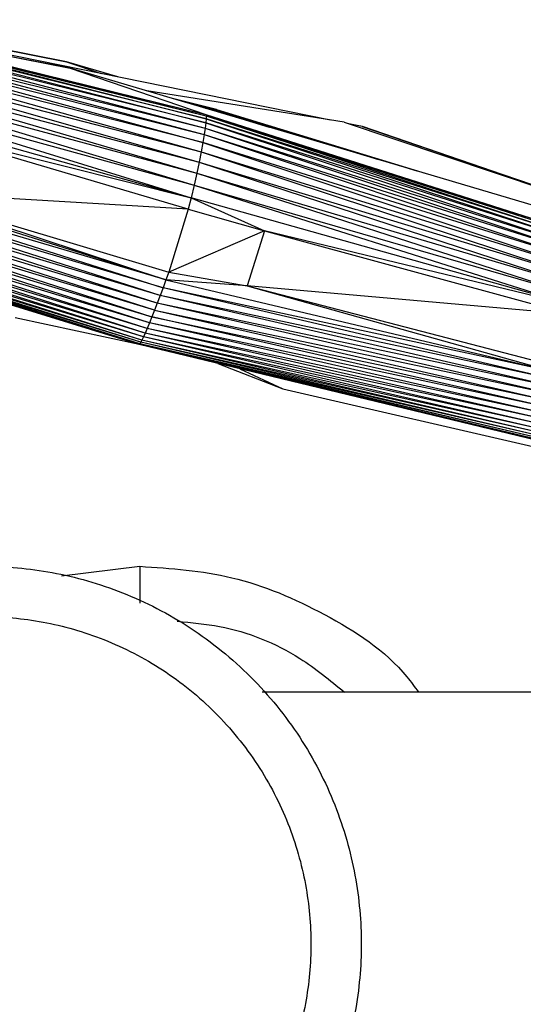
# Paper-space layout '_Izquierda' of a CAD drawing. Header units: millimetres. Extents: x -138 to 1808, y -70 to 65.
# Tile 14 of 21: x -29 to -9, y -2 to 37. Entities that reach past the tile are written whole.
import ezdxf

# ---------------------------------------------------------------- set-up
doc = ezdxf.new("R2010")
doc.units = ezdxf.units.MM

psp = doc.layouts.new('_Izquierda')

# ---------------------------------------------------------------- linework, layer by layer
at = {"color": 7, "linetype": 'Continuous', "lineweight": 25}
for p, q in [((-36.486, 36.397), (-21.203, 32.391)), ((-21.176, 32.608), (-36.486, 36.397)), ((-36.419, 36.532), (-21.176, 32.608)), ((-21.161, 32.771), (-36.419, 36.532)), ((-36.412, 36.702), (-26.56, 34.775)), ((-36.365, 36.622), (-21.161, 32.771)), ((-36.365, 36.622), (-21.158, 32.881)), ((-36.324, 36.668), (-21.158, 32.881)), ((-36.324, 36.668), (-21.166, 32.938)), ((-26.56, 34.775), (-36.324, 36.668)), ((-36.65, 36.016), (-21.291, 31.825)), ((-36.65, 36.016), (-21.239, 32.143)), ((-36.566, 36.219), (-21.239, 32.143)), ((-36.566, 36.219), (-21.203, 32.391)), ((-31.55, 35.983), (-26.698, 35.034)), ((-36.751, 35.759), (-21.357, 31.458)), ((-21.291, 31.825), (-36.751, 35.759)), ((-26.698, 35.034), (-31.463, 35.958)), ((-36.862, 35.464), (-21.437, 31.047)), ((-36.862, 35.464), (-21.357, 31.458)), ((-16.221, 32.715), (-29.742, 35.464)), ((-36.979, 35.136), (-21.528, 30.609)), ((-36.979, 35.136), (-21.437, 31.047)), ((-24.662, 34.431), (-26.698, 35.034)), ((-26.698, 35.034), (-25.321, 34.565)), ((-37.226, 34.404), (-21.753, 29.632)), ((-37.226, 34.404), (-21.634, 30.13)), ((-37.1, 34.786), (-21.634, 30.13)), ((-37.1, 34.786), (-21.528, 30.609)), ((8.34, 24.439), (-26.56, 34.775)), ((-26.56, 34.775), (-21.166, 32.938)), ((-37.354, 34.003), (-21.753, 29.632)), ((-15.674, 32.628), (-23.51, 33.872)), ((-20.744, 33.134), (-22.549, 33.587)), ((-20.755, 33.117), (-22.136, 33.465)), ((-20.755, 33.117), (-22.098, 33.454)), ((-20.775, 33.081), (-21.203, 33.189)), ((-20.775, 33.081), (-21.182, 33.182)), ((-21.166, 32.938), (-5.75, 28.025)), ((-21.166, 32.938), (-5.772, 27.968)), ((-21.166, 32.938), (-21.158, 32.881)), ((-21.158, 32.881), (-21.161, 32.771)), ((-21.158, 32.881), (-5.806, 27.867)), ((-21.158, 32.881), (-5.772, 27.968)), ((-20.783, 33.064), (-20.775, 33.081)), ((-20.775, 33.081), (-20.755, 33.117)), ((-20.775, 33.081), (-18.653, 32.433)), ((-20.775, 33.081), (-19.178, 32.589)), ((-20.755, 33.117), (-20.744, 33.134)), ((-20.755, 33.117), (-14.318, 31.15)), ((-20.755, 33.117), (-14.883, 31.317)), ((-20.744, 33.134), (-12.799, 30.7)), ((-20.744, 33.134), (-12.426, 30.589)), ((-21.176, 32.608), (-21.203, 32.391)), ((-21.161, 32.771), (-21.176, 32.608)), ((-21.176, 32.608), (-5.909, 27.537)), ((-5.852, 27.723), (-21.176, 32.608)), ((-5.806, 27.867), (-21.161, 32.771)), ((-21.161, 32.771), (-5.852, 27.723)), ((-15.674, 32.628), (9.273, 24.262)), ((-14.952, 32.464), (-15.509, 32.573)), ((-14.96, 32.459), (-15.489, 32.566)), ((-14.952, 32.464), (-14.96, 32.459)), ((-14.96, 32.459), (-4.049, 28.73)), ((-9.788, 30.691), (-14.952, 32.464)), ((-32.652, 32.369), (-21.753, 29.632)), ((-21.868, 29.177), (-32.652, 32.369)), ((-21.239, 32.143), (-21.291, 31.825)), ((-21.203, 32.391), (-21.239, 32.143)), ((-21.239, 32.143), (-6.048, 27.069)), ((-21.239, 32.143), (-5.971, 27.33)), ((-21.203, 32.391), (-5.971, 27.33)), ((-21.203, 32.391), (-5.909, 27.537)), ((-21.291, 31.825), (-21.357, 31.458)), ((-6.048, 27.069), (-21.291, 31.825)), ((-21.291, 31.825), (-6.135, 26.774)), ((-21.357, 31.458), (-21.437, 31.047)), ((-21.357, 31.458), (-6.229, 26.449)), ((-21.357, 31.458), (-6.135, 26.774)), ((-22.753, 26.369), (-38.224, 30.93)), ((-38.224, 30.93), (-22.869, 26.056)), ((-22.753, 26.369), (-38.15, 31.223)), ((-21.437, 31.047), (-21.528, 30.609)), ((-21.437, 31.047), (-6.327, 26.107)), ((-21.437, 31.047), (-6.229, 26.449)), ((-22.984, 25.748), (-38.297, 30.634)), ((-22.869, 26.056), (-38.297, 30.634)), ((-21.528, 30.609), (-21.634, 30.13)), ((-21.528, 30.609), (-6.327, 26.107)), ((-21.528, 30.609), (-6.434, 25.734)), ((-23.099, 25.45), (-38.367, 30.34)), ((-22.984, 25.748), (-38.367, 30.34)), ((-21.634, 30.13), (-21.753, 29.632)), ((-21.634, 30.13), (-6.543, 25.348)), ((-21.634, 30.13), (-6.434, 25.734)), ((-23.21, 25.166), (-38.493, 29.775)), ((-38.493, 29.775), (-23.315, 24.901)), ((-23.099, 25.45), (-38.433, 30.052)), ((-23.21, 25.166), (-38.433, 30.052)), ((-33.28, 29.854), (-22.753, 26.369)), ((-33.28, 29.854), (-22.641, 26.683)), ((-21.868, 29.177), (-33.28, 29.854)), ((-38.547, 29.514), (-23.315, 24.901)), ((-23.413, 24.66), (-38.547, 29.514)), ((-21.753, 29.632), (-21.868, 29.177)), ((-6.543, 25.348), (-21.753, 29.632)), ((-21.753, 29.632), (-18.836, 28.32)), ((-23.503, 24.445), (-38.634, 29.059)), ((-23.582, 24.26), (-38.634, 29.059)), ((-23.413, 24.66), (-38.595, 29.275)), ((-23.503, 24.445), (-38.595, 29.275)), ((-21.868, 29.177), (-22.641, 26.683)), ((-21.868, 29.177), (-18.836, 28.32)), ((-23.751, 23.893), (-38.701, 28.586)), ((-23.706, 23.983), (-38.701, 28.586)), ((-23.65, 24.106), (-38.687, 28.714)), ((-23.706, 23.983), (-38.687, 28.714)), ((-23.582, 24.26), (-38.665, 28.872)), ((-23.65, 24.106), (-38.665, 28.872)), ((-23.785, 23.834), (-38.706, 28.49)), ((-23.751, 23.893), (-38.706, 28.49)), ((-23.785, 23.834), (-38.703, 28.424)), ((-23.808, 23.804), (-38.703, 28.424)), ((-23.808, 23.804), (-38.694, 28.387)), ((-23.821, 23.802), (-38.694, 28.387)), ((-18.836, 28.32), (-22.641, 26.683)), ((-18.836, 28.32), (-19.525, 26.131)), ((-18.836, 28.32), (-6.643, 24.993)), ((-6.543, 25.348), (-18.836, 28.32)), ((-22.641, 26.683), (-22.753, 26.369)), ((-22.641, 26.683), (-19.525, 26.131)), ((-22.753, 26.369), (-22.869, 26.056)), ((-19.525, 26.131), (-22.753, 26.369)), ((-22.753, 26.369), (-7.294, 22.706)), ((-22.869, 26.056), (-22.984, 25.748)), ((-7.294, 22.706), (-22.869, 26.056)), ((-7.372, 22.428), (-22.869, 26.056)), ((-6.643, 24.993), (-19.525, 26.131)), ((-19.525, 26.131), (6.12, 19.47)), ((-19.525, 26.131), (-7.294, 22.706)), ((-23.099, 25.45), (-23.21, 25.166)), ((-22.984, 25.748), (-23.099, 25.45)), ((-7.527, 21.868), (-23.099, 25.45)), ((-7.45, 22.147), (-23.099, 25.45)), ((-7.372, 22.428), (-22.984, 25.748)), ((-7.45, 22.147), (-22.984, 25.748)), ((-23.21, 25.166), (-23.315, 24.901)), ((-23.21, 25.166), (-7.527, 21.868)), ((-23.21, 25.166), (-7.603, 21.593)), ((-23.821, 23.802), (-28.736, 24.869)), ((-23.413, 24.66), (-23.503, 24.445)), ((-23.315, 24.901), (-23.413, 24.66)), ((-7.675, 21.329), (-23.413, 24.66)), ((-7.742, 21.08), (-23.413, 24.66)), ((-7.675, 21.329), (-23.315, 24.901)), ((-23.315, 24.901), (-7.603, 21.593)), ((-23.582, 24.26), (-23.65, 24.106)), ((-23.503, 24.445), (-23.582, 24.26)), ((-7.859, 20.643), (-23.582, 24.26)), ((-7.804, 20.85), (-23.582, 24.26)), ((-7.742, 21.08), (-23.503, 24.445)), ((-7.804, 20.85), (-23.503, 24.445)), ((-23.751, 23.893), (-23.785, 23.834)), ((-23.706, 23.983), (-23.751, 23.893)), ((-7.974, 20.187), (-23.751, 23.893)), ((-7.944, 20.31), (-23.751, 23.893)), ((-23.65, 24.106), (-23.706, 23.983)), ((-7.944, 20.31), (-23.706, 23.983)), ((-7.906, 20.462), (-23.706, 23.983)), ((-7.859, 20.643), (-23.65, 24.106)), ((-7.906, 20.462), (-23.65, 24.106)), ((-23.808, 23.804), (-23.821, 23.802)), ((-8.009, 20.03), (-23.821, 23.802)), ((-8.014, 19.994), (-23.821, 23.802)), ((-23.785, 23.834), (-23.808, 23.804)), ((-7.996, 20.094), (-23.808, 23.804)), ((-8.009, 20.03), (-23.808, 23.804)), ((-7.996, 20.094), (-23.785, 23.834)), ((-7.974, 20.187), (-23.785, 23.834)), ((-20.697, 23.049), (-18.11, 22.051)), ((-19.827, 22.839), (-18.11, 22.051)), ((-18.11, 22.051), (-0.889, 18.063)), ((-26.898, 14.616), (-23.796, 15)), ((3.264, 10), (-18.934, 10))]:
    psp.add_line(p, q, dxfattribs=at)
for points, knots in [([(-30, 15), (-29.116, 15), (-28.199, 14.921), (-26.342, 14.578), (-25.402, 14.312), (-23.555, 13.581), (-22.649, 13.116), (-20.934, 11.994), (-20.126, 11.339), (-18.661, 9.874), (-18.006, 9.066), (-16.884, 7.351), (-16.419, 6.445), (-15.688, 4.598), (-15.422, 3.658), (-15.079, 1.801), (-15, 0.884), (-15, -0.884), (-15.079, -1.801), (-15.422, -3.658), (-15.688, -4.598), (-16.419, -6.445), (-16.884, -7.351), (-18.006, -9.066), (-18.661, -9.874), (-20.126, -11.339), (-20.934, -11.994), (-22.649, -13.116), (-23.555, -13.581), (-25.402, -14.312), (-26.342, -14.578), (-28.199, -14.921), (-29.116, -15), (-30, -15)], [0, 0, 0, 0, 0.0625, 0.0625, 0.125, 0.125, 0.1875, 0.1875, 0.25, 0.25, 0.3125, 0.3125, 0.375, 0.375, 0.4375, 0.4375, 0.5, 0.5, 0.5625, 0.5625, 0.625, 0.625, 0.6875, 0.6875, 0.75, 0.75, 0.8125, 0.8125, 0.875, 0.875, 0.9375, 0.9375, 1, 1, 1, 1]), ([(-23.796, 15), (-22.56, 14.914), (-19.998, 14.737), (-16.375, 13.168), (-13.835, 11.519), (-12.879, 10.205), (-12.73, 10)], [0, 0, 0, 0, 0.2949108, 0.6111202, 0.9391643, 1, 1, 1, 1]), ([(-23.796, 15), (-23.796, 14.965), (-23.796, 14.892), (-23.796, 14.347), (-23.796, 13.845), (-23.796, 13.572), (-23.796, 13.534)], [0, 0, 0, 0, 0.327017, 0.68054, 0.955582, 1, 1, 1, 1]), ([(-30, 13), (-29.234, 13), (-28.439, 12.932), (-26.83, 12.634), (-26.015, 12.404), (-24.415, 11.77), (-23.629, 11.367), (-22.143, 10.395), (-21.442, 9.827), (-20.173, 8.558), (-19.605, 7.857), (-18.633, 6.371), (-18.23, 5.585), (-17.596, 3.985), (-17.366, 3.17), (-17.068, 1.561), (-17, 0.766), (-17, -0.766), (-17.068, -1.561), (-17.366, -3.17), (-17.596, -3.985), (-18.23, -5.585), (-18.633, -6.371), (-19.605, -7.857), (-20.173, -8.558), (-21.442, -9.827), (-22.143, -10.395), (-23.629, -11.367), (-24.415, -11.77), (-26.015, -12.404), (-26.83, -12.634), (-28.439, -12.932), (-29.234, -13), (-30, -13)], [0, 0, 0, 0, 0.0625, 0.0625, 0.125, 0.125, 0.1875, 0.1875, 0.25, 0.25, 0.3125, 0.3125, 0.375, 0.375, 0.4375, 0.4375, 0.5, 0.5, 0.5625, 0.5625, 0.625, 0.625, 0.6875, 0.6875, 0.75, 0.75, 0.8125, 0.8125, 0.875, 0.875, 0.9375, 0.9375, 1, 1, 1, 1]), ([(-22.311, 12.816), (-21.746, 12.765), (-20.042, 12.61), (-17.696, 11.67), (-16.241, 10.471), (-15.67, 10)], [0, 0, 0, 0, 0.231443, 0.69803, 1, 1, 1, 1])]:
    psp.add_open_spline(points, degree=3, knots=knots, dxfattribs=at)

doc.saveas('drawing.dxf')
